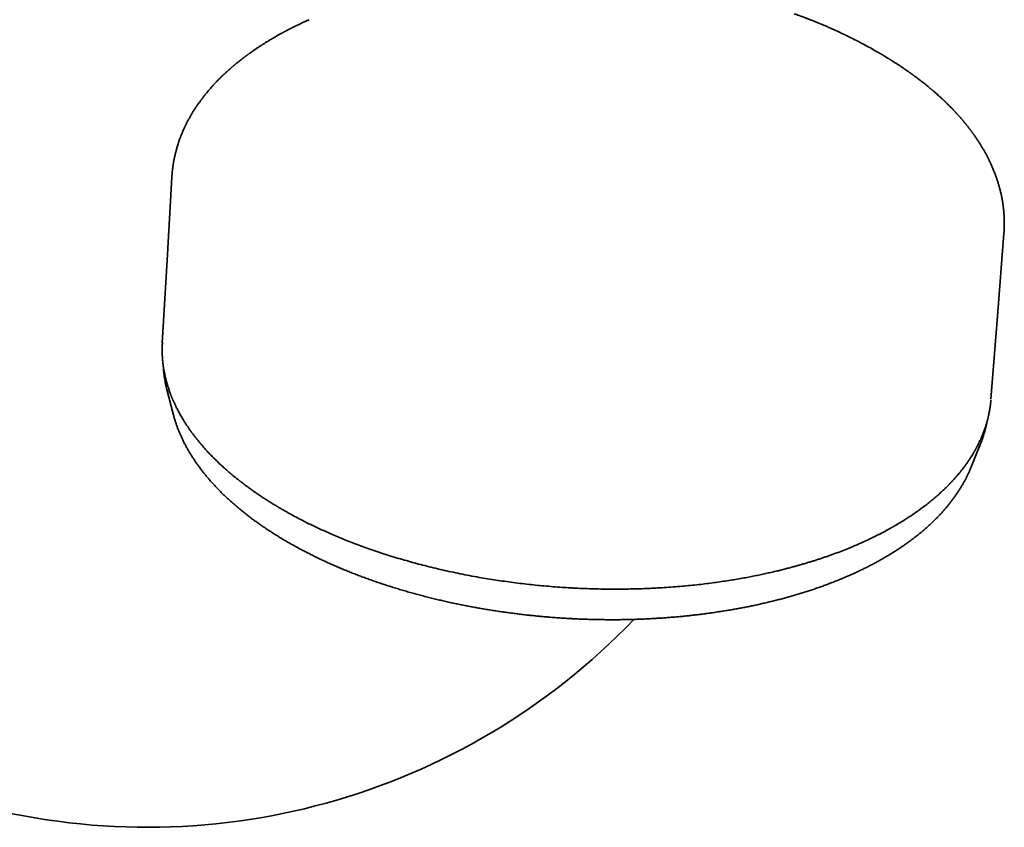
# Model space of a CAD drawing. Header units: millimetres. Extents: x 8 to 890, y 12 to 1884.
# Tile 5 of 26: x 446 to 553, y 742 to 830. Entities that reach past the tile are written whole.
import ezdxf

# ---------------------------------------------------------------- set-up
doc = ezdxf.new("R2010")
doc.units = ezdxf.units.MM

msp = doc.modelspace()

# ---------------------------------------------------------------- linework, layer by layer
at = {"color": 7, "linetype": 'Continuous', "lineweight": 35}
for p, q in [((462.67, 812.67), (462.67, 812.71)), ((552.84, 806.61), (552.84, 806.62)), ((462.14, 789.7), (462.81, 787.06)), ((549.25, 781.22), (550.28, 783.75)), ((549.25, 781.22), (549.2, 781.08))]:
    msp.add_line(p, q, dxfattribs=at)
at = {"color": 7, "linetype": 'Continuous', "lineweight": 35, "flags": 128}
for points in [[(462.67, 812.71), (462.16, 803.72), (461.64, 794.72)], [(551.44, 788.65), (552.14, 797.65), (552.84, 806.62)], [(462.27, 789.2), (462.14, 789.69), (462.03, 790.13)], [(462.85, 786.91), (462.82, 787.04), (462.81, 787.06)]]:
    msp.add_lwpolyline(points, dxfattribs=at)
at = {"color": 7, "linetype": 'Continuous', "lineweight": 35}
for centre, radius, start, end in [((460, 815.26), 73, 131.0884, 316.2616), ((537.74, 788.84), 13.54, 335.757, 339.9014)]:
    msp.add_arc(centre, radius, start, end, dxfattribs=at)
for points, knots in [([(533.97, 828.89), (533.9, 828.92), (533.77, 828.98), (533.59, 829.06), (533.43, 829.13), (533.29, 829.19), (533.17, 829.24), (533.08, 829.28), (533.01, 829.3), (532.96, 829.32), (532.92, 829.34), (532.9, 829.35), (532.87, 829.36), (532.84, 829.38), (532.8, 829.39), (532.74, 829.42), (532.66, 829.45), (532.56, 829.49), (532.45, 829.53), (532.34, 829.58), (532.22, 829.63), (532.12, 829.67), (532.02, 829.71), (531.92, 829.74), (531.83, 829.78), (531.72, 829.82), (531.61, 829.87), (531.48, 829.91), (531.35, 829.96), (531.23, 830.01), (531.12, 830.05), (531.04, 830.08), (530.97, 830.11), (530.91, 830.13), (530.86, 830.15), (530.82, 830.16), (530.76, 830.19), (530.67, 830.22), (530.57, 830.26), (530.43, 830.3), (530.28, 830.36), (530.18, 830.4), (530.12, 830.41)], [0, 0, 0, 0, 0.054671, 0.103565, 0.14669, 0.184051, 0.215654, 0.241504, 0.25712, 0.269505, 0.279753, 0.285854, 0.291998, 0.300246, 0.310597, 0.32305, 0.346865, 0.374449, 0.400807, 0.433509, 0.463239, 0.489999, 0.515494, 0.538762, 0.564162, 0.591693, 0.621354, 0.653143, 0.687059, 0.720351, 0.74929, 0.769293, 0.786501, 0.800912, 0.81253, 0.822909, 0.837405, 0.858313, 0.885631, 0.919354, 0.959479, 1, 1, 1, 1]), ([(477.55, 829.77), (477.5, 829.75), (477.4, 829.71), (477.25, 829.64), (477.13, 829.58), (477.01, 829.53), (476.77, 829.42), (476.53, 829.3), (476.28, 829.18), (476.11, 829.1), (475.93, 829.01), (475.72, 828.91), (475.5, 828.79), (475.3, 828.69), (475.14, 828.61), (475.04, 828.56), (474.95, 828.51), (474.88, 828.47), (474.82, 828.44), (474.77, 828.41), (474.72, 828.39), (474.66, 828.35), (474.57, 828.3), (474.48, 828.25), (474.32, 828.17), (474.11, 828.05), (473.84, 827.89), (473.6, 827.75), (473.39, 827.63), (473.22, 827.53), (473.06, 827.43), (472.91, 827.34), (472.77, 827.25), (472.65, 827.17), (472.55, 827.11), (472.47, 827.06), (472.39, 827.01), (472.3, 826.95), (472.2, 826.89), (472.04, 826.78), (471.83, 826.64), (471.57, 826.47), (471.35, 826.31), (471.19, 826.2), (471.1, 826.13), (471.01, 826.07), (470.94, 826.02), (470.89, 825.98), (470.85, 825.95), (470.82, 825.93), (470.78, 825.91), (470.74, 825.87), (470.69, 825.83), (470.62, 825.78), (470.54, 825.73), (470.45, 825.66), (470.34, 825.57), (470.22, 825.48), (470.09, 825.38), (469.93, 825.25), (469.79, 825.14), (469.68, 825.05), (469.61, 824.99), (469.55, 824.94), (469.51, 824.9), (469.47, 824.87), (469.44, 824.85), (469.4, 824.82), (469.36, 824.78), (469.31, 824.74), (469.25, 824.69), (469.18, 824.63), (469.08, 824.54), (468.94, 824.42), (468.76, 824.26), (468.61, 824.12), (468.5, 824.03), (468.45, 823.97), (468.4, 823.93), (468.36, 823.89), (468.33, 823.86), (468.3, 823.84), (468.26, 823.8), (468.21, 823.75), (468.14, 823.68), (468.06, 823.61), (467.96, 823.51), (467.85, 823.4), (467.74, 823.28), (467.64, 823.18), (467.56, 823.1), (467.49, 823.03), (467.43, 822.97), (467.38, 822.91), (467.32, 822.85), (467.27, 822.79), (467.2, 822.72), (467.13, 822.65), (467.04, 822.54), (466.92, 822.41), (466.77, 822.24), (466.61, 822.05), (466.45, 821.86), (466.31, 821.68), (466.19, 821.53), (466.1, 821.42), (466.03, 821.32), (465.96, 821.23), (465.89, 821.14), (465.82, 821.06), (465.76, 820.96), (465.69, 820.87), (465.61, 820.76), (465.54, 820.65), (465.46, 820.55), (465.39, 820.45), (465.32, 820.34), (465.25, 820.23), (465.17, 820.11), (465.1, 820), (465.03, 819.89), (464.96, 819.77), (464.88, 819.65), (464.8, 819.52), (464.73, 819.39), (464.65, 819.25), (464.57, 819.11), (464.49, 818.97), (464.42, 818.83), (464.34, 818.69), (464.27, 818.54), (464.2, 818.39), (464.14, 818.27), (464.09, 818.17), (464.04, 818.08), (464, 817.97), (463.94, 817.85), (463.88, 817.71), (463.81, 817.55), (463.75, 817.41), (463.69, 817.27), (463.64, 817.14), (463.6, 817.02), (463.54, 816.87), (463.48, 816.68), (463.39, 816.45), (463.32, 816.23), (463.26, 816.01), (463.2, 815.82), (463.15, 815.63), (463.1, 815.45), (463.06, 815.28), (463.02, 815.11), (462.98, 814.96), (462.95, 814.83), (462.93, 814.7), (462.9, 814.57), (462.88, 814.44), (462.85, 814.3), (462.83, 814.15), (462.8, 813.98), (462.78, 813.8), (462.75, 813.63), (462.74, 813.47), (462.72, 813.33), (462.71, 813.2), (462.7, 813.11), (462.7, 813.05), (462.69, 813.01), (462.69, 812.96), (462.68, 812.91), (462.68, 812.83), (462.67, 812.75), (462.67, 812.7), (462.67, 812.67)], [0, 0, 0, 0, 0.006087, 0.011514, 0.016306, 0.020915, 0.025513, 0.043483, 0.049054, 0.055492, 0.062826, 0.071057, 0.080185, 0.090211, 0.095089, 0.099353, 0.102979, 0.105968, 0.108319, 0.110068, 0.11186, 0.11479, 0.118261, 0.122271, 0.126687, 0.137641, 0.149185, 0.161319, 0.169031, 0.176399, 0.183423, 0.190103, 0.196439, 0.202195, 0.206174, 0.209675, 0.213095, 0.217126, 0.221781, 0.227048, 0.238463, 0.25073, 0.263852, 0.269134, 0.273836, 0.277861, 0.281209, 0.28388, 0.285874, 0.287012, 0.288532, 0.290663, 0.293406, 0.296761, 0.300577, 0.304306, 0.310789, 0.316812, 0.322378, 0.330961, 0.340516, 0.344536, 0.348337, 0.351417, 0.353775, 0.355575, 0.356999, 0.358849, 0.361132, 0.363848, 0.366996, 0.370578, 0.374574, 0.383703, 0.393737, 0.404678, 0.4082, 0.411512, 0.414249, 0.416413, 0.418001, 0.419513, 0.421429, 0.424721, 0.428775, 0.433553, 0.438318, 0.446113, 0.452991, 0.458952, 0.464076, 0.468096, 0.4716, 0.474624, 0.477818, 0.481418, 0.485425, 0.489839, 0.49466, 0.503419, 0.513131, 0.523792, 0.535025, 0.546454, 0.553307, 0.559456, 0.564912, 0.569961, 0.574735, 0.579536, 0.584271, 0.58961, 0.595526, 0.601444, 0.607122, 0.612559, 0.617755, 0.624483, 0.630665, 0.636297, 0.642032, 0.64851, 0.655289, 0.661993, 0.668702, 0.675813, 0.683242, 0.690949, 0.698174, 0.704819, 0.712888, 0.720287, 0.727478, 0.731717, 0.736144, 0.741315, 0.747266, 0.755153, 0.762939, 0.770384, 0.777338, 0.78363, 0.789353, 0.795104, 0.805993, 0.817398, 0.829699, 0.839341, 0.84865, 0.857794, 0.86684, 0.87539, 0.883245, 0.890874, 0.896872, 0.902842, 0.908921, 0.91523, 0.921845, 0.9292, 0.937523, 0.946341, 0.954644, 0.962154, 0.968778, 0.974728, 0.980239, 0.982074, 0.983858, 0.986015, 0.988838, 0.992328, 0.996404, 1, 1, 1, 1]), ([(536.32, 827.79), (536.28, 827.81), (536.21, 827.84), (536.12, 827.89), (536.04, 827.92), (535.98, 827.96), (535.93, 827.98), (535.89, 828), (535.86, 828.01), (535.82, 828.03), (535.78, 828.05), (535.74, 828.07), (535.68, 828.1), (535.6, 828.14), (535.5, 828.19), (535.37, 828.25), (535.2, 828.33), (535.01, 828.42), (534.78, 828.52), (534.53, 828.64), (534.26, 828.76), (534.07, 828.85), (533.97, 828.89)], [0, 0, 0, 0, 0.048773, 0.090106, 0.124002, 0.150461, 0.17127, 0.185608, 0.200359, 0.215827, 0.232011, 0.248912, 0.276917, 0.308564, 0.346936, 0.406872, 0.47822, 0.560977, 0.655139, 0.760704, 0.877664, 1, 1, 1, 1]), ([(539.26, 826.21), (539.02, 826.34), (538.55, 826.61), (537.82, 827.01), (537.08, 827.41), (536.57, 827.66), (536.32, 827.79)], [0, 0, 0, 0, 0.248676, 0.49923, 0.751669, 1, 1, 1, 1]), ([(552.84, 806.61), (552.84, 806.61), (552.85, 806.66), (552.85, 806.74), (552.86, 806.84), (552.86, 806.93), (552.87, 807.01), (552.87, 807.07), (552.87, 807.13), (552.87, 807.19), (552.88, 807.25), (552.88, 807.31), (552.88, 807.38), (552.88, 807.47), (552.88, 807.6), (552.88, 807.74), (552.88, 807.88), (552.88, 808.02), (552.88, 808.15), (552.87, 808.28), (552.87, 808.41), (552.86, 808.55), (552.85, 808.7), (552.84, 808.84), (552.83, 808.98), (552.82, 809.11), (552.81, 809.22), (552.79, 809.32), (552.78, 809.41), (552.77, 809.5), (552.76, 809.6), (552.75, 809.71), (552.73, 809.83), (552.71, 809.96), (552.69, 810.1), (552.66, 810.24), (552.64, 810.36), (552.62, 810.47), (552.6, 810.58), (552.58, 810.69), (552.55, 810.8), (552.53, 810.91), (552.5, 811.04), (552.46, 811.19), (552.42, 811.35), (552.38, 811.52), (552.33, 811.7), (552.28, 811.87), (552.23, 812.03), (552.19, 812.17), (552.15, 812.31), (552.1, 812.43), (552.06, 812.55), (552.03, 812.66), (551.98, 812.78), (551.94, 812.92), (551.88, 813.06), (551.82, 813.22), (551.76, 813.38), (551.69, 813.55), (551.62, 813.71), (551.56, 813.85), (551.51, 813.97), (551.46, 814.07), (551.42, 814.17), (551.38, 814.26), (551.33, 814.35), (551.28, 814.46), (551.22, 814.58), (551.16, 814.71), (551.06, 814.9), (550.94, 815.12), (550.8, 815.39), (550.65, 815.65), (550.5, 815.91), (550.36, 816.14), (550.24, 816.33), (550.14, 816.5), (550.03, 816.66), (549.92, 816.82), (549.82, 816.97), (549.73, 817.11), (549.64, 817.23), (549.57, 817.33), (549.51, 817.42), (549.46, 817.49), (549.41, 817.55), (549.37, 817.61), (549.34, 817.66), (549.3, 817.71), (549.25, 817.77), (549.2, 817.84), (549.15, 817.9), (549.1, 817.96), (549.05, 818.03), (548.99, 818.11), (548.93, 818.19), (548.86, 818.28), (548.8, 818.35), (548.75, 818.41), (548.71, 818.47), (548.68, 818.51), (548.65, 818.54), (548.62, 818.58), (548.58, 818.62), (548.53, 818.69), (548.47, 818.76), (548.4, 818.84), (548.34, 818.92), (548.27, 818.99), (548.2, 819.07), (548.13, 819.16), (548.05, 819.24), (547.98, 819.33), (547.9, 819.41), (547.83, 819.49), (547.76, 819.57), (547.72, 819.62), (547.69, 819.65), (547.66, 819.67), (547.64, 819.7), (547.6, 819.74), (547.55, 819.8), (547.49, 819.86), (547.42, 819.93), (547.36, 820), (547.29, 820.07), (547.22, 820.15), (547.14, 820.23), (547.05, 820.32), (546.96, 820.41), (546.88, 820.49), (546.8, 820.57), (546.72, 820.65), (546.63, 820.73), (546.56, 820.81), (546.5, 820.86), (546.46, 820.91), (546.42, 820.94), (546.38, 820.97), (546.34, 821.02), (546.28, 821.07), (546.21, 821.14), (546.13, 821.21), (545.9, 821.42), (545.67, 821.64), (545.42, 821.85), (545.32, 821.94), (545.22, 822.03), (545.13, 822.1), (545.06, 822.16), (545.01, 822.2), (544.97, 822.24), (544.93, 822.27), (544.88, 822.31), (544.82, 822.37), (544.73, 822.44), (544.62, 822.53), (544.5, 822.63), (544.36, 822.74), (544.23, 822.85), (544.09, 822.96), (543.95, 823.06), (543.81, 823.17), (543.67, 823.28), (543.53, 823.39), (543.39, 823.49), (543.27, 823.58), (543.17, 823.65), (543.1, 823.71), (543.04, 823.75), (542.99, 823.79), (542.95, 823.82), (542.92, 823.84), (542.88, 823.87), (542.83, 823.9), (542.77, 823.95), (542.7, 824), (542.62, 824.05), (542.54, 824.11), (542.43, 824.19), (542.28, 824.29), (542.11, 824.41), (541.94, 824.52), (541.77, 824.64), (541.58, 824.77), (541.4, 824.88), (541.25, 824.98), (541.12, 825.07), (541, 825.15), (540.88, 825.22), (540.78, 825.29), (540.7, 825.34), (540.62, 825.38), (540.57, 825.42), (540.54, 825.44), (540.51, 825.46), (540.47, 825.48), (540.41, 825.52), (540.34, 825.56), (540.24, 825.62), (540.13, 825.69), (539.99, 825.77), (539.84, 825.87), (539.66, 825.97), (539.47, 826.08), (539.33, 826.16), (539.26, 826.21)], [0, 0, 0, 0, 0.000732, 0.006159, 0.010867, 0.014857, 0.01813, 0.02124, 0.023844, 0.026538, 0.029321, 0.032195, 0.035218, 0.038424, 0.044774, 0.051525, 0.057978, 0.064491, 0.070408, 0.075704, 0.081447, 0.088041, 0.094968, 0.101588, 0.107876, 0.11364, 0.118853, 0.122872, 0.126953, 0.131095, 0.135567, 0.140797, 0.146215, 0.152168, 0.158452, 0.164875, 0.170667, 0.175743, 0.180103, 0.185371, 0.190502, 0.195511, 0.200794, 0.207802, 0.215383, 0.223381, 0.23152, 0.239407, 0.247122, 0.253477, 0.259769, 0.265664, 0.27105, 0.27607, 0.281508, 0.287471, 0.29443, 0.301738, 0.30942, 0.317512, 0.325665, 0.331801, 0.337302, 0.342226, 0.346802, 0.351055, 0.355035, 0.360136, 0.36589, 0.372252, 0.379107, 0.392452, 0.405149, 0.417776, 0.430484, 0.443069, 0.45074, 0.459066, 0.467262, 0.47506, 0.482462, 0.489441, 0.495679, 0.500525, 0.504714, 0.508248, 0.511715, 0.514085, 0.516602, 0.519266, 0.52226, 0.525855, 0.528793, 0.532038, 0.535592, 0.539453, 0.543623, 0.548051, 0.55207, 0.555208, 0.557823, 0.559916, 0.561488, 0.563105, 0.565243, 0.568715, 0.572807, 0.576886, 0.580913, 0.584889, 0.588814, 0.593373, 0.597861, 0.602278, 0.606418, 0.611144, 0.614963, 0.617875, 0.619166, 0.620228, 0.621719, 0.62378, 0.626646, 0.630176, 0.634077, 0.637833, 0.641434, 0.644879, 0.64998, 0.654725, 0.659646, 0.663671, 0.667921, 0.672395, 0.677072, 0.681174, 0.684313, 0.68649, 0.68792, 0.689756, 0.692168, 0.695155, 0.698718, 0.702856, 0.707502, 0.733113, 0.738311, 0.743482, 0.748382, 0.752549, 0.755971, 0.758138, 0.75991, 0.761865, 0.764142, 0.766739, 0.771198, 0.776367, 0.782245, 0.788473, 0.794711, 0.800961, 0.807222, 0.813493, 0.819776, 0.826069, 0.832373, 0.838413, 0.841942, 0.845018, 0.847641, 0.849812, 0.851531, 0.85281, 0.854337, 0.856377, 0.858996, 0.862193, 0.865604, 0.868962, 0.872266, 0.879844, 0.887127, 0.8938, 0.901036, 0.908834, 0.917195, 0.922195, 0.927377, 0.932577, 0.937217, 0.941249, 0.944671, 0.947484, 0.949689, 0.95082, 0.951743, 0.953201, 0.955407, 0.958362, 0.962066, 0.966519, 0.97172, 0.977669, 0.984365, 0.991809, 1, 1, 1, 1]), ([(461.65, 794.84), (461.65, 794.78), (461.64, 794.64), (461.63, 794.44), (461.62, 794.22), (461.62, 794.02), (461.62, 793.84), (461.63, 793.68), (461.63, 793.52), (461.64, 793.36), (461.65, 793.19), (461.66, 793.02), (461.67, 792.85), (461.69, 792.7), (461.7, 792.57), (461.71, 792.47), (461.72, 792.4), (461.73, 792.32), (461.74, 792.26), (461.75, 792.2), (461.76, 792.16), (461.76, 792.12), (461.77, 792.09), (461.77, 792.07), (461.77, 792.03), (461.78, 791.98), (461.79, 791.91), (461.81, 791.81), (461.83, 791.7), (461.85, 791.58), (461.88, 791.45), (461.91, 791.31), (461.94, 791.16), (461.98, 791.01), (462.03, 790.8), (462.1, 790.53), (462.19, 790.2), (462.3, 789.86), (462.39, 789.58), (462.46, 789.38), (462.5, 789.27), (462.54, 789.18), (462.57, 789.1), (462.59, 789.04), (462.61, 789), (462.62, 788.97), (462.63, 788.94), (462.64, 788.92), (462.66, 788.87), (462.69, 788.81), (462.72, 788.73), (462.75, 788.65), (462.79, 788.56), (462.83, 788.47), (462.88, 788.36), (462.95, 788.22), (463.02, 788.05), (463.1, 787.88), (463.19, 787.71), (463.28, 787.53), (463.38, 787.34), (463.49, 787.13), (463.62, 786.91), (463.75, 786.68), (463.87, 786.48), (463.97, 786.32), (464.04, 786.21), (464.11, 786.09), (464.19, 785.97), (464.27, 785.85), (464.35, 785.73), (464.43, 785.61), (464.51, 785.49), (464.59, 785.38), (464.66, 785.28), (464.71, 785.2), (464.76, 785.14), (464.8, 785.08), (464.84, 785.03), (464.87, 784.98), (464.92, 784.92), (464.98, 784.84), (465.06, 784.74), (465.14, 784.63), (465.23, 784.51), (465.34, 784.38), (465.45, 784.24), (465.57, 784.09), (465.7, 783.93), (465.91, 783.68), (466.2, 783.34), (466.58, 782.93), (466.95, 782.54), (467.33, 782.16), (467.7, 781.8), (468.06, 781.46), (468.41, 781.14), (468.76, 780.83), (469.04, 780.6), (469.23, 780.43), (469.35, 780.34), (469.46, 780.24), (469.58, 780.15), (469.69, 780.06), (469.79, 779.98), (469.88, 779.91), (469.95, 779.85), (470.01, 779.81), (470.04, 779.78), (470.08, 779.75), (470.13, 779.72), (470.19, 779.67), (470.27, 779.61), (470.37, 779.53), (470.48, 779.45), (470.6, 779.35), (470.75, 779.25), (470.91, 779.13), (471.09, 779), (471.28, 778.85), (471.5, 778.7), (471.74, 778.53), (472, 778.35), (472.29, 778.16), (472.59, 777.96), (472.92, 777.74), (473.28, 777.52), (473.65, 777.29), (474.03, 777.06), (474.42, 776.83), (474.84, 776.59), (475.28, 776.34), (475.74, 776.08), (476.23, 775.82), (476.73, 775.56), (477.25, 775.29), (477.8, 775.02), (478.38, 774.75), (478.98, 774.47), (479.6, 774.19), (480.24, 773.91), (480.92, 773.63), (481.62, 773.34), (482.36, 773.05), (483.13, 772.76), (483.93, 772.47), (484.77, 772.18), (485.63, 771.9), (486.53, 771.61), (487.42, 771.34), (488.31, 771.09), (489.19, 770.84), (490.09, 770.61), (491.02, 770.38), (491.97, 770.15), (492.94, 769.94), (493.93, 769.73), (494.94, 769.53), (495.93, 769.35), (496.88, 769.19), (497.79, 769.05), (498.72, 768.91), (499.67, 768.78), (500.64, 768.66), (501.6, 768.55), (502.56, 768.45), (503.51, 768.37), (504.47, 768.29), (505.23, 768.24), (505.66, 768.22), (505.77, 768.21)], [0, 0, 0, 0, 0.004888, 0.010146, 0.015777, 0.021778, 0.025741, 0.029851, 0.034108, 0.038464, 0.042627, 0.047494, 0.051985, 0.056101, 0.059842, 0.062001, 0.064012, 0.065875, 0.06759, 0.069092, 0.070353, 0.07127, 0.071875, 0.072554, 0.073424, 0.074488, 0.076546, 0.079079, 0.082087, 0.085173, 0.088637, 0.092422, 0.096337, 0.100365, 0.104506, 0.112725, 0.121357, 0.1304, 0.139856, 0.143116, 0.145977, 0.148436, 0.150491, 0.152143, 0.153159, 0.153926, 0.154549, 0.15527, 0.156099, 0.157962, 0.16008, 0.162302, 0.164628, 0.167057, 0.169589, 0.173778, 0.178222, 0.182921, 0.187326, 0.192099, 0.197251, 0.202781, 0.208689, 0.214974, 0.221638, 0.22469, 0.227814, 0.231012, 0.234284, 0.237627, 0.240857, 0.24382, 0.247458, 0.250593, 0.253223, 0.25535, 0.25703, 0.258506, 0.259844, 0.261153, 0.262694, 0.265083, 0.267891, 0.271118, 0.274353, 0.277924, 0.281828, 0.286066, 0.290604, 0.29515, 0.307268, 0.318972, 0.330263, 0.341141, 0.351607, 0.361486, 0.371021, 0.380242, 0.389148, 0.392092, 0.395001, 0.397873, 0.400709, 0.403509, 0.406128, 0.408207, 0.409906, 0.411223, 0.412159, 0.412725, 0.41392, 0.41546, 0.417346, 0.419576, 0.422209, 0.4252, 0.428551, 0.432262, 0.436356, 0.440873, 0.445811, 0.451172, 0.456955, 0.46316, 0.469788, 0.476837, 0.484308, 0.492202, 0.499808, 0.507769, 0.516084, 0.524754, 0.533779, 0.543158, 0.552612, 0.562402, 0.572526, 0.582985, 0.593779, 0.604705, 0.615954, 0.627526, 0.639421, 0.65189, 0.664696, 0.677838, 0.691315, 0.705128, 0.719276, 0.733761, 0.746947, 0.760401, 0.77412, 0.788106, 0.802358, 0.816615, 0.831128, 0.845898, 0.860925, 0.873876, 0.887012, 0.900333, 0.913838, 0.927528, 0.941403, 0.954654, 0.968069, 0.981648, 0.995391, 1, 1, 1, 1]), ([(461.74, 792.25), (461.74, 792.24), (461.75, 792.12), (461.76, 791.89), (461.79, 791.57), (461.83, 791.25), (461.88, 790.93), (461.93, 790.61), (461.98, 790.35), (462.02, 790.19), (462.03, 790.14)], [0, 0, 0, 0, 0.020181, 0.17125, 0.322516, 0.473981, 0.62565, 0.777524, 0.929603, 1, 1, 1, 1]), ([(505.77, 768.21), (505.9, 768.2), (506.37, 768.17), (507.17, 768.14), (508.17, 768.1), (509.16, 768.08), (510.12, 768.06), (511.05, 768.06), (511.95, 768.07), (512.81, 768.09), (513.65, 768.11), (514.47, 768.15), (515.35, 768.19), (516.27, 768.25), (517.24, 768.32), (518.19, 768.4), (519.1, 768.49), (519.98, 768.58), (520.83, 768.69), (521.65, 768.8), (522.44, 768.91), (523.21, 769.03), (523.94, 769.15), (524.65, 769.27), (525.32, 769.4), (525.96, 769.53), (526.57, 769.65), (527.16, 769.78), (527.72, 769.91), (528.26, 770.03), (528.78, 770.16), (529.27, 770.29), (529.74, 770.41), (530.18, 770.53), (530.6, 770.65), (531, 770.76), (531.4, 770.88), (531.8, 771), (532.18, 771.12), (532.56, 771.24), (532.93, 771.36), (533.31, 771.49), (533.67, 771.61), (534.17, 771.79), (534.79, 772.01), (535.52, 772.3), (536.13, 772.54), (536.63, 772.75), (537.03, 772.92), (537.43, 773.1), (537.85, 773.29), (538.27, 773.49), (538.65, 773.67), (538.98, 773.83), (539.25, 773.97), (539.52, 774.11), (539.8, 774.25), (540.04, 774.38), (540.23, 774.49), (540.37, 774.56), (540.49, 774.63), (540.6, 774.69), (540.68, 774.74), (540.75, 774.78), (540.81, 774.81), (540.86, 774.84), (540.91, 774.87), (540.98, 774.91), (541.07, 774.96), (541.16, 775.02), (541.27, 775.08), (541.4, 775.16), (541.55, 775.25), (541.73, 775.36), (541.93, 775.47), (542.13, 775.61), (542.36, 775.75), (542.59, 775.9), (542.83, 776.06), (543.07, 776.22), (543.32, 776.4), (543.57, 776.57), (543.88, 776.8), (544.26, 777.08), (544.7, 777.43), (545.14, 777.78), (545.57, 778.15), (545.9, 778.45), (546.15, 778.68), (546.31, 778.83), (546.46, 778.97), (546.58, 779.08), (546.68, 779.18), (546.76, 779.26), (546.83, 779.33), (546.89, 779.4), (546.94, 779.45), (546.98, 779.49), (547.02, 779.53), (547.06, 779.58), (547.11, 779.63), (547.16, 779.68), (547.23, 779.75), (547.3, 779.83), (547.38, 779.92), (547.47, 780.01), (547.56, 780.12), (547.66, 780.23), (547.77, 780.36), (547.91, 780.52), (548.07, 780.72), (548.26, 780.95), (548.45, 781.2), (548.65, 781.47), (548.86, 781.76), (549.05, 782.04), (549.22, 782.29), (549.36, 782.52), (549.47, 782.69), (549.54, 782.81), (549.58, 782.89), (549.62, 782.95), (549.65, 783), (549.67, 783.03), (549.68, 783.06), (549.7, 783.09), (549.72, 783.13), (549.75, 783.17), (549.78, 783.23), (549.82, 783.3), (549.86, 783.38), (549.91, 783.48), (549.98, 783.6), (550.05, 783.75), (550.13, 783.91), (550.21, 784.08), (550.29, 784.25), (550.37, 784.42), (550.44, 784.6), (550.55, 784.84), (550.67, 785.16), (550.78, 785.46), (550.85, 785.67), (550.88, 785.78), (550.91, 785.87), (550.93, 785.95), (550.96, 786.02), (550.97, 786.08), (550.99, 786.12), (551, 786.17), (551.01, 786.21), (551.03, 786.27), (551.05, 786.34), (551.07, 786.43), (551.1, 786.53), (551.12, 786.64), (551.15, 786.76), (551.18, 786.9), (551.21, 787.04), (551.24, 787.18), (551.27, 787.33), (551.29, 787.46), (551.32, 787.61), (551.34, 787.76), (551.36, 787.9), (551.38, 788.04), (551.4, 788.18), (551.41, 788.3), (551.42, 788.4), (551.43, 788.49), (551.43, 788.54), (551.44, 788.55)], [0, 0, 0, 0, 0.005458, 0.020233, 0.034756, 0.049025, 0.063042, 0.076807, 0.089553, 0.102074, 0.114371, 0.126443, 0.13829, 0.153074, 0.167493, 0.181546, 0.195233, 0.208554, 0.221509, 0.234098, 0.246295, 0.258127, 0.269595, 0.280698, 0.291436, 0.301628, 0.311469, 0.320957, 0.330094, 0.339054, 0.347648, 0.355876, 0.363738, 0.371233, 0.378361, 0.385123, 0.392223, 0.398988, 0.40572, 0.41243, 0.41912, 0.425789, 0.432438, 0.439065, 0.452885, 0.466613, 0.48025, 0.487959, 0.495658, 0.503622, 0.511932, 0.520589, 0.529593, 0.535162, 0.540857, 0.546676, 0.55262, 0.558632, 0.562061, 0.565121, 0.567811, 0.570132, 0.572084, 0.573666, 0.574879, 0.575731, 0.576945, 0.578557, 0.580478, 0.582663, 0.585112, 0.587826, 0.591524, 0.595622, 0.600119, 0.605016, 0.610312, 0.616008, 0.621745, 0.627822, 0.634039, 0.640332, 0.646701, 0.658267, 0.670077, 0.682132, 0.694433, 0.706978, 0.711963, 0.716949, 0.721542, 0.725636, 0.728502, 0.731059, 0.733307, 0.735247, 0.736933, 0.738353, 0.73952, 0.740808, 0.742381, 0.744241, 0.746388, 0.74882, 0.751539, 0.754544, 0.757835, 0.761413, 0.765277, 0.769324, 0.776578, 0.783594, 0.790371, 0.799513, 0.80818, 0.816373, 0.824119, 0.830621, 0.836831, 0.839191, 0.841472, 0.843338, 0.844705, 0.845549, 0.846177, 0.847029, 0.848116, 0.849436, 0.850989, 0.853121, 0.855577, 0.858357, 0.861463, 0.865981, 0.870778, 0.875605, 0.88046, 0.885343, 0.890255, 0.895196, 0.906142, 0.917226, 0.920564, 0.92354, 0.926154, 0.928406, 0.930297, 0.931825, 0.933047, 0.934261, 0.935511, 0.936831, 0.938926, 0.941476, 0.944481, 0.947457, 0.950775, 0.954435, 0.958438, 0.962782, 0.966437, 0.970302, 0.974379, 0.978517, 0.982375, 0.986404, 0.990053, 0.993324, 0.996217, 0.99873, 1, 1, 1, 1]), ([(462.85, 786.91), (462.88, 786.8), (462.94, 786.59), (463.04, 786.27), (463.15, 785.94), (463.26, 785.61), (463.39, 785.29), (463.52, 784.96), (463.67, 784.64), (463.82, 784.31), (463.97, 783.99), (464.14, 783.66), (464.32, 783.34), (464.5, 783.02), (464.7, 782.7), (464.9, 782.38), (465.11, 782.06), (465.32, 781.74), (465.55, 781.42), (465.78, 781.11), (466.02, 780.79), (466.28, 780.48), (466.53, 780.17), (466.8, 779.86), (467.07, 779.55), (467.36, 779.24), (467.64, 778.94), (467.94, 778.63), (468.25, 778.33), (468.56, 778.03), (468.88, 777.74), (469.21, 777.44), (469.54, 777.15), (469.88, 776.86), (470.23, 776.57), (470.59, 776.29), (470.95, 776), (471.32, 775.72), (471.7, 775.45), (472.09, 775.17), (472.48, 774.9), (472.87, 774.63), (473.28, 774.36), (473.69, 774.1), (474.11, 773.83), (474.53, 773.57), (474.96, 773.32), (475.4, 773.07), (475.84, 772.82), (476.29, 772.57), (476.74, 772.33), (477.2, 772.09), (477.66, 771.85), (478.14, 771.61), (478.61, 771.38), (479.1, 771.16), (479.58, 770.93), (480.08, 770.71), (480.57, 770.49), (481.08, 770.28), (481.59, 770.07), (482.1, 769.86), (482.62, 769.66), (483.14, 769.46), (483.67, 769.26), (484.2, 769.07), (484.74, 768.88), (485.28, 768.7), (485.83, 768.52), (486.38, 768.34), (486.94, 768.17), (487.5, 768), (488.06, 767.83), (488.63, 767.67), (489.2, 767.51), (489.78, 767.36), (490.36, 767.21), (490.95, 767.06), (491.52, 766.92), (492.09, 766.79), (492.64, 766.66), (493.2, 766.54), (493.74, 766.43), (494.28, 766.32), (494.82, 766.21), (495.37, 766.11), (495.91, 766.01), (496.46, 765.92), (497.01, 765.83), (497.56, 765.74), (498.11, 765.66), (498.66, 765.58), (499.21, 765.5), (499.76, 765.43), (500.32, 765.36), (500.87, 765.29), (501.42, 765.23), (501.96, 765.18), (502.49, 765.12), (503, 765.08), (503.46, 765.04), (503.85, 765.01), (504.27, 764.97), (504.56, 764.95), (504.74, 764.94)], [0, 0, 0, 0, 0.0093857, 0.0191597, 0.0289546, 0.0387704, 0.048607, 0.0584641, 0.0683412, 0.0782381, 0.088154, 0.0980883, 0.1080405, 0.1180097, 0.1279951, 0.1379959, 0.1480113, 0.1580403, 0.1680822, 0.178136, 0.1882009, 0.1982761, 0.2083606, 0.2184538, 0.2285548, 0.2386629, 0.2487775, 0.2588978, 0.2690232, 0.2791533, 0.2892873, 0.2994249, 0.3095656, 0.319709, 0.3298547, 0.3400023, 0.3501516, 0.3603023, 0.3704541, 0.3806069, 0.3907603, 0.4009144, 0.411069, 0.421224, 0.4313794, 0.4415351, 0.4516912, 0.4618476, 0.4720044, 0.4821617, 0.4923194, 0.5024778, 0.512637, 0.522797, 0.532958, 0.5431203, 0.5532839, 0.5634492, 0.5736164, 0.5837857, 0.5939575, 0.604132, 0.6143096, 0.6244907, 0.6346757, 0.644865, 0.6550591, 0.6652586, 0.6754641, 0.6856761, 0.6958955, 0.706123, 0.7163594, 0.7266058, 0.7368632, 0.7471328, 0.7574161, 0.7677146, 0.77803, 0.787303, 0.7976279, 0.8068965, 0.8161635, 0.825428, 0.8346897, 0.8439481, 0.8532029, 0.8624534, 0.8716989, 0.8809383, 0.8901703, 0.899393, 0.9086038, 0.917799, 0.9269726, 0.9361155, 0.9452121, 0.9542332, 0.9631182, 0.9717166, 0.9795176, 0.9855159, 0.9913273, 1, 1, 1, 1]), ([(550.45, 784.2), (550.46, 784.2), (550.5, 784.31), (550.57, 784.52), (550.67, 784.82), (550.76, 785.13), (550.84, 785.44), (550.91, 785.74), (550.97, 786.01), (551, 786.17), (551.01, 786.22)], [0, 0, 0, 0, 0.010089, 0.161047, 0.312094, 0.463237, 0.614482, 0.765838, 0.917313, 1, 1, 1, 1]), ([(504.74, 764.94), (504.94, 764.93), (505.22, 764.91), (505.64, 764.89), (506, 764.87), (506.43, 764.84), (506.88, 764.82), (507.36, 764.81), (507.85, 764.79), (508.36, 764.78), (508.88, 764.77), (509.4, 764.76), (509.93, 764.75), (510.46, 764.75), (511, 764.75), (511.54, 764.76), (512.09, 764.77), (512.64, 764.78), (513.18, 764.8), (513.73, 764.82), (514.28, 764.85), (514.83, 764.88), (515.38, 764.91), (515.94, 764.94), (516.49, 764.99), (517.04, 765.03), (517.59, 765.08), (518.13, 765.13), (518.68, 765.19), (519.23, 765.25), (519.77, 765.31), (520.32, 765.38), (520.86, 765.45), (521.4, 765.53), (521.93, 765.61), (522.47, 765.69), (523, 765.78), (523.53, 765.87), (524.06, 765.96), (524.59, 766.06), (525.11, 766.16), (525.63, 766.27), (526.14, 766.38), (526.66, 766.5), (527.17, 766.62), (527.67, 766.74), (528.18, 766.86), (528.68, 766.99), (529.17, 767.13), (529.67, 767.26), (530.16, 767.4), (530.64, 767.55), (531.12, 767.7), (531.6, 767.85), (532.07, 768), (532.54, 768.16), (533, 768.32), (533.46, 768.49), (533.91, 768.66), (534.36, 768.83), (534.81, 769.01), (535.25, 769.19), (535.68, 769.37), (536.11, 769.56), (536.54, 769.75), (536.96, 769.94), (537.37, 770.14), (537.78, 770.34), (538.19, 770.54), (538.59, 770.75), (538.98, 770.96), (539.37, 771.17), (539.75, 771.39), (540.12, 771.61), (540.49, 771.83), (540.86, 772.06), (541.22, 772.28), (541.57, 772.52), (541.91, 772.75), (542.25, 772.99), (542.59, 773.23), (542.91, 773.47), (543.23, 773.71), (543.55, 773.96), (543.86, 774.21), (544.16, 774.47), (544.45, 774.72), (544.74, 774.98), (545.02, 775.24), (545.29, 775.51), (545.56, 775.77), (545.82, 776.04), (546.07, 776.31), (546.32, 776.59), (546.56, 776.86), (546.79, 777.14), (547.02, 777.42), (547.23, 777.7), (547.44, 777.99), (547.65, 778.27), (547.84, 778.56), (548.03, 778.85), (548.21, 779.14), (548.38, 779.44), (548.55, 779.73), (548.71, 780.03), (548.86, 780.33), (549, 780.63), (549.11, 780.88), (549.17, 781.03), (549.19, 781.08)], [0, 0, 0, 0, 0.009831, 0.013895, 0.020633, 0.027645, 0.035179, 0.043051, 0.051187, 0.059528, 0.068031, 0.076667, 0.085411, 0.094246, 0.103157, 0.112133, 0.121165, 0.130246, 0.13937, 0.148532, 0.157728, 0.166953, 0.176205, 0.185481, 0.19478, 0.204098, 0.213434, 0.222787, 0.232155, 0.241537, 0.250932, 0.260339, 0.269757, 0.279186, 0.288624, 0.298071, 0.307527, 0.31699, 0.326461, 0.335939, 0.345423, 0.354913, 0.36441, 0.373912, 0.383419, 0.392931, 0.402448, 0.411969, 0.421495, 0.431025, 0.440558, 0.450096, 0.459637, 0.469181, 0.478729, 0.48828, 0.497834, 0.507391, 0.516951, 0.526513, 0.536078, 0.545646, 0.555216, 0.564788, 0.574363, 0.583939, 0.593518, 0.603099, 0.612681, 0.622265, 0.631851, 0.641438, 0.651027, 0.660617, 0.670208, 0.6798, 0.689393, 0.698987, 0.708581, 0.718176, 0.72777, 0.737365, 0.746959, 0.756553, 0.766147, 0.775739, 0.78533, 0.79492, 0.804508, 0.814094, 0.823677, 0.833258, 0.842837, 0.852412, 0.861983, 0.871551, 0.881115, 0.890675, 0.90023, 0.90978, 0.919326, 0.928867, 0.938402, 0.947933, 0.957459, 0.966979, 0.976495, 0.986007, 0.995514, 1, 1, 1, 1])]:
    msp.add_open_spline(points, degree=3, knots=knots, dxfattribs=at)

doc.saveas('drawing.dxf')
